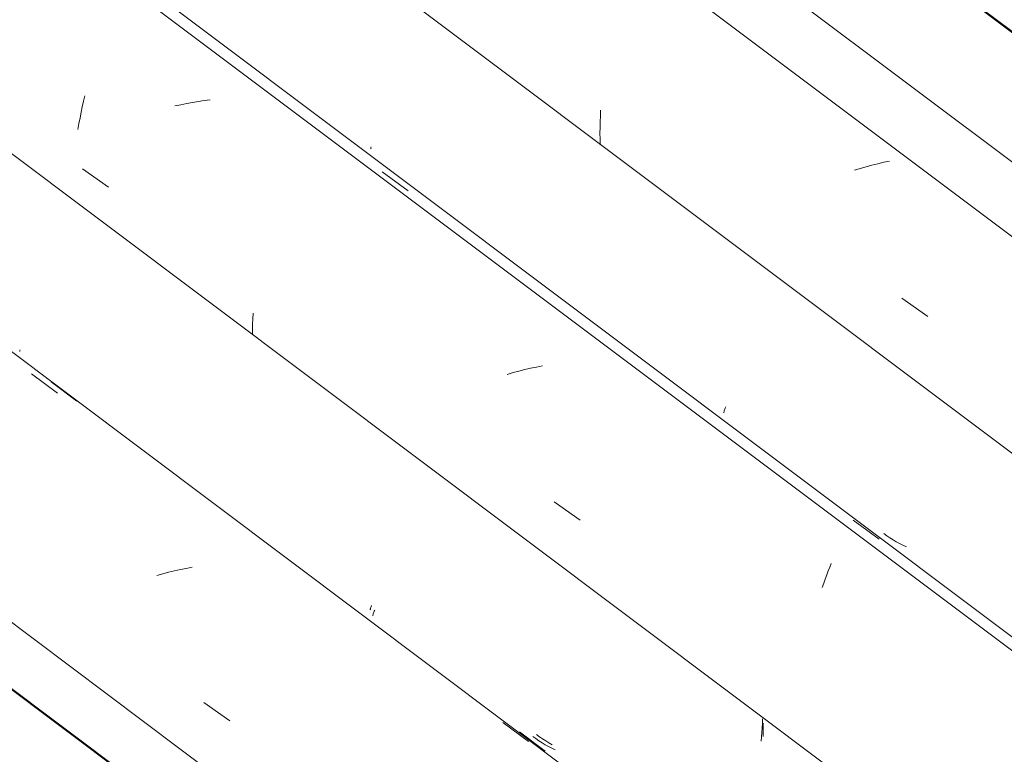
# Model space of a CAD drawing. Header units: metres. Extents: x 6.5 to 21.8, y 0.6 to 11.2.
# Tile 87 of 107: x 17.536 to 17.899, y 5.559 to 5.83. Entities that reach past the tile are written whole.
import ezdxf

# ---------------------------------------------------------------- set-up
doc = ezdxf.new("R2010")
doc.units = ezdxf.units.M
doc.layers.add('A-GLAZ-CWMG', color=7, linetype='Continuous', lineweight=5)

# ---------------------------------------------------------------- blocks, each defined once
blk = doc.blocks.new('Rectangular Mullion - Telha Fibrocimento - Ondulada-1908998-ISO_02')
at = {"layer": 'A-GLAZ-CWMG'}
for p, q in [((17.74922, 5.42166), (13.32806, 8.73999)), ((17.74701, 5.42293), (13.32806, 8.73959))]:
    blk.add_line(p, q, dxfattribs=at)
blk = doc.blocks.new('FP_90-ISO_02')
at = {"layer": 'A-GLAZ-CWMG'}
blk.add_line((17.83587, 5.48084), (13.32806, 8.8642), dxfattribs=at)
at = {"layer": 'A-GLAZ-CWMG', "color": 9, "true_color": 0xc0c0c0}
for p, q in [((17.54064, 5.69973), (17.55021, 5.69268)), ((17.5999, 5.62841), (17.59774, 5.62802)), ((17.58911, 5.626), (17.58696, 5.62539)), ((17.59126, 5.62657), (17.58911, 5.626)), ((17.59342, 5.6271), (17.59126, 5.62657)), ((17.59558, 5.62758), (17.59342, 5.6271)), ((17.59774, 5.62802), (17.59558, 5.62758)), ((17.60419, 5.57858), (17.61377, 5.57182)), ((17.71444, 5.57122), (17.72399, 5.56414))]:
    blk.add_line(p, q, dxfattribs=at)
blk = doc.blocks.new('FP_91-ISO_02')
at = {"layer": 'A-GLAZ-CWMG', "color": 9, "true_color": 0xc0c0c0}
for p, q in [((17.53641, 5.70823), (17.53644, 5.70839)), ((17.53642, 5.7081), (17.53641, 5.70823)), ((17.53644, 5.70801), (17.53642, 5.7081)), ((17.53644, 5.70839), (17.53648, 5.70859)), ((17.66654, 5.6105), (17.66655, 5.61064)), ((17.66655, 5.61064), (17.66659, 5.61082)), ((17.66659, 5.61082), (17.66665, 5.61104)), ((17.66665, 5.61104), (17.66673, 5.61129)), ((17.66673, 5.61129), (17.66683, 5.61158)), ((17.66683, 5.61158), (17.66696, 5.6119)), ((17.66696, 5.6119), (17.6671, 5.61226)), ((17.6671, 5.61226), (17.66726, 5.61265)), ((17.81055, 5.56929), (17.81056, 5.57094)), ((17.81046, 5.56598), (17.81052, 5.56763)), ((17.81052, 5.56763), (17.81055, 5.56929)), ((17.72668, 5.56523), (17.72556, 5.56604)), ((17.72782, 5.56445), (17.72668, 5.56523)), ((17.72898, 5.56371), (17.72782, 5.56445)), ((17.73017, 5.563), (17.72898, 5.56371)), ((17.73138, 5.56232), (17.73017, 5.563)), ((17.73261, 5.56168), (17.73138, 5.56232)), ((17.73386, 5.56107), (17.73261, 5.56168))]:
    blk.add_line(p, q, dxfattribs=at)
blk = doc.blocks.new('FP_92-ISO_02')
at = {"layer": 'A-GLAZ-CWMG'}
blk.add_line((17.96533, 5.55544), (13.32806, 9.03596), dxfattribs=at)
at = {"layer": 'A-GLAZ-CWMG', "color": 9, "true_color": 0xc0c0c0}
for p, q in [((17.55941, 5.79828), (17.55986, 5.80031)), ((17.55986, 5.80031), (17.56033, 5.80232)), ((17.59576, 5.79903), (17.5936, 5.79855)), ((17.59792, 5.79948), (17.59576, 5.79903)), ((17.60008, 5.79988), (17.59792, 5.79948)), ((17.60224, 5.80023), (17.60008, 5.79988)), ((17.60439, 5.80054), (17.60224, 5.80023)), ((17.60654, 5.80079), (17.60439, 5.80054)), ((17.55857, 5.79415), (17.55898, 5.79623)), ((17.55898, 5.79623), (17.55941, 5.79828)), ((17.55781, 5.78992), (17.55818, 5.79205)), ((17.55818, 5.79205), (17.55857, 5.79415)), ((17.55948, 5.77534), (17.56904, 5.76859)), ((17.66997, 5.7743), (17.67953, 5.76725)), ((17.62223, 5.71812), (17.62231, 5.72011)), ((17.62231, 5.72011), (17.62241, 5.7221)), ((17.62216, 5.71413), (17.62218, 5.71612)), ((17.62218, 5.71612), (17.62223, 5.71812)), ((17.72043, 5.70078), (17.71827, 5.7002)), ((17.72259, 5.70133), (17.72043, 5.70078)), ((17.72475, 5.70182), (17.72259, 5.70133)), ((17.72691, 5.70228), (17.72475, 5.70182)), ((17.72907, 5.70269), (17.72691, 5.70228)), ((17.71827, 5.7002), (17.71613, 5.69958)), ((17.73343, 5.65257), (17.74301, 5.64581)), ((17.84371, 5.64584), (17.85326, 5.63876)), ((17.8345, 5.62707), (17.83505, 5.62849)), ((17.83505, 5.62849), (17.83559, 5.62987)), ((17.8334, 5.62408), (17.83395, 5.6256)), ((17.83395, 5.6256), (17.8345, 5.62707)), ((17.83228, 5.62092), (17.83284, 5.62252)), ((17.83284, 5.62252), (17.8334, 5.62408))]:
    blk.add_line(p, q, dxfattribs=at)
blk = doc.blocks.new('FP_93-ISO_02')
at = {"layer": 'A-GLAZ-CWMG', "color": 9, "true_color": 0xc0c0c0}
for p, q in [((17.66583, 5.78309), (17.66586, 5.78325)), ((17.66583, 5.78295), (17.66583, 5.78309)), ((17.66584, 5.78285), (17.66583, 5.78295)), ((17.66589, 5.78279), (17.66584, 5.78285)), ((17.66586, 5.78325), (17.66591, 5.78346)), ((17.79617, 5.68617), (17.79627, 5.68646)), ((17.79627, 5.68646), (17.7964, 5.68679)), ((17.7964, 5.68679), (17.79655, 5.68716)), ((17.79655, 5.68716), (17.79672, 5.68756)), ((17.79596, 5.68535), (17.79598, 5.6855)), ((17.79598, 5.6855), (17.79602, 5.68569)), ((17.79602, 5.68569), (17.79608, 5.68591)), ((17.79608, 5.68591), (17.79617, 5.68617)), ((17.85609, 5.64007), (17.85497, 5.64087)), ((17.85724, 5.6393), (17.85609, 5.64007)), ((17.85841, 5.63856), (17.85724, 5.6393)), ((17.8596, 5.63786), (17.85841, 5.63856)), ((17.86081, 5.63719), (17.8596, 5.63786)), ((17.86205, 5.63656), (17.86081, 5.63719)), ((17.86331, 5.63595), (17.86205, 5.63656))]:
    blk.add_line(p, q, dxfattribs=at)
blk = doc.blocks.new('FP_94-ISO_02')
at = {"layer": 'A-GLAZ-CWMG'}
blk.add_line((18.0779, 5.61856), (13.32806, 9.18358), dxfattribs=at)
blk = doc.blocks.new('Rectangular Mullion - Telha Fibrocimento - Ondulada-V79-ISO_02')
at = {"layer": 'A-GLAZ-CWMG'}
for p, q in [((18.14025, 5.64742), (13.35635, 9.23801)), ((18.13804, 5.64869), (13.35635, 9.23762)), ((17.89657, 5.50837), (13.32806, 8.93728)), ((17.76652, 5.4331), (13.32806, 8.76441))]:
    blk.add_line(p, q, dxfattribs=at)
for name in ['FP_92-ISO_02', 'FP_94-ISO_02', 'FP_90-ISO_02', 'FP_93-ISO_02', 'FP_91-ISO_02']:
    blk.add_blockref(name, (0, 0), dxfattribs=at)
blk = doc.blocks.new('FP_103-ISO_02')
at = {"layer": 'A-GLAZ-CWMG'}
blk.add_line((17.83796, 5.47925), (13.32806, 8.86418), dxfattribs=at)
at = {"layer": 'A-GLAZ-CWMG', "color": 9, "true_color": 0xc0c0c0}
for p, q in [((17.54789, 5.69678), (17.5574, 5.68969)), ((17.72067, 5.56776), (17.73017, 5.56066))]:
    blk.add_line(p, q, dxfattribs=at)
blk = doc.blocks.new('FP_104-ISO_02')
at = {"layer": 'A-GLAZ-CWMG', "color": 9, "true_color": 0xc0c0c0}
for p, q in [((17.66569, 5.61334), (17.66578, 5.61361)), ((17.66578, 5.61361), (17.6659, 5.61392)), ((17.6659, 5.61392), (17.66604, 5.61428)), ((17.66561, 5.61293), (17.66564, 5.61311)), ((17.66561, 5.6128), (17.66561, 5.61293)), ((17.66564, 5.61271), (17.66561, 5.6128)), ((17.66564, 5.61311), (17.66569, 5.61334)), ((17.81014, 5.5692), (17.81023, 5.57085)), ((17.81023, 5.57085), (17.81029, 5.57252)), ((17.72802, 5.56591), (17.7269, 5.56672)), ((17.8099, 5.5659), (17.81003, 5.56754)), ((17.81003, 5.56754), (17.81014, 5.5692)), ((17.72916, 5.56513), (17.72802, 5.56591)), ((17.73033, 5.56438), (17.72916, 5.56513)), ((17.73152, 5.56366), (17.73033, 5.56438)), ((17.73273, 5.56298), (17.73152, 5.56366)), ((17.80975, 5.56426), (17.8099, 5.5659))]:
    blk.add_line(p, q, dxfattribs=at)
blk = doc.blocks.new('FP_105-ISO_02')
at = {"layer": 'A-GLAZ-CWMG'}
blk.add_line((17.96234, 5.55254), (13.32806, 9.03083), dxfattribs=at)
blk = doc.blocks.new('FP_107-ISO_02')
at = {"layer": 'A-GLAZ-CWMG'}
blk.add_line((18.09635, 5.6322), (13.34683, 9.19697), dxfattribs=at)
at = {"layer": 'A-GLAZ-CWMG', "color": 9, "true_color": 0xc0c0c0}
for p, q in [((17.75046, 5.79487), (17.75057, 5.79699)), ((17.75034, 5.79061), (17.75039, 5.79274)), ((17.75039, 5.79274), (17.75046, 5.79487)), ((17.75033, 5.78848), (17.75034, 5.79061)), ((17.75034, 5.78635), (17.75033, 5.78848)), ((17.75039, 5.78422), (17.75034, 5.78635)), ((17.85279, 5.77727), (17.85063, 5.77673)), ((17.85495, 5.77777), (17.85279, 5.77727)), ((17.8571, 5.77823), (17.85495, 5.77777)), ((17.84633, 5.77553), (17.84418, 5.77487)), ((17.84848, 5.77615), (17.84633, 5.77553)), ((17.85063, 5.77673), (17.84848, 5.77615)), ((17.8617, 5.72771), (17.87129, 5.72097))]:
    blk.add_line(p, q, dxfattribs=at)
blk = doc.blocks.new('Rectangular Mullion - Telha Fibrocimento - Ondulada-V99-ISO_02')
at = {"layer": 'A-GLAZ-CWMG'}
blk.add_line((18.02306, 5.5798), (13.32806, 9.10365), dxfattribs=at)
for name in ['FP_107-ISO_02', 'FP_105-ISO_02', 'FP_103-ISO_02', 'FP_104-ISO_02']:
    blk.add_blockref(name, (0, 0), dxfattribs=at)

msp = doc.modelspace()

# ---------------------------------------------------------------- block references
at = {"layer": 'A-GLAZ-CWMG'}
for name in ['Rectangular Mullion - Telha Fibrocimento - Ondulada-V99-ISO_02', 'Rectangular Mullion - Telha Fibrocimento - Ondulada-V79-ISO_02', 'Rectangular Mullion - Telha Fibrocimento - Ondulada-1908998-ISO_02']:
    msp.add_blockref(name, (0, 0), dxfattribs=at)

doc.saveas('drawing.dxf')
